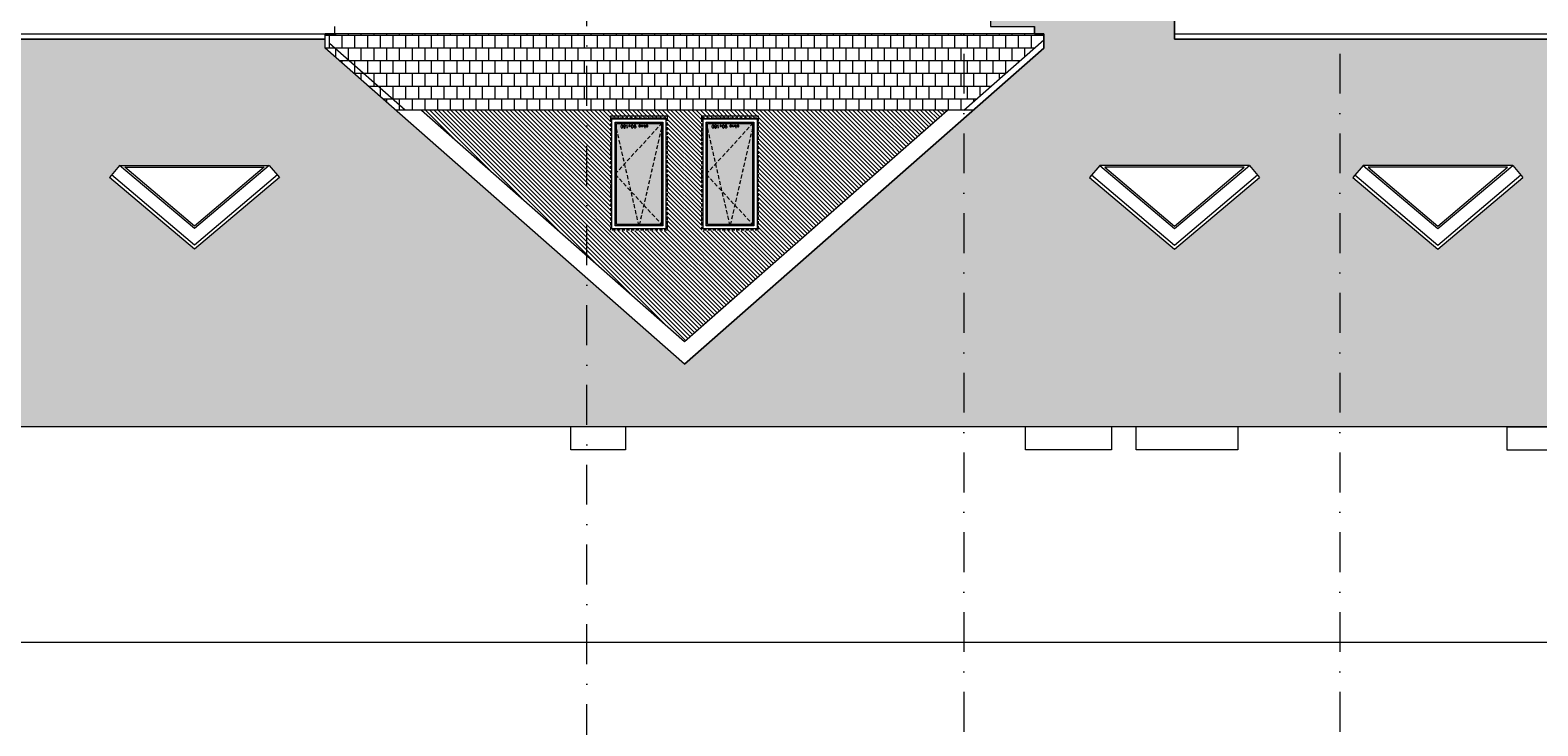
# Model space of a CAD drawing. Header units: millimetres. Extents: x 23192 to 177760, y -399809 to -79279.
# Tile 181 of 256: x 51106 to 53506, y -193206 to -192097. Entities that reach past the tile are written whole.
import ezdxf

# ---------------------------------------------------------------- set-up
doc = ezdxf.new("R2010")
doc.units = ezdxf.units.MM
for name, pattern in [('CACHE', [9.525, 6.35, -3.175]), ('CARKOVANA', [7.5, 5, -2.5]), ('DASHDOT', [25.4, 12.7, -6.35, 0, -6.35])]:
    doc.linetypes.add(name, pattern=pattern)
doc.layers.get('0').update_dxf_attribs({"lineweight": 0})
for name, color, linetype, lineweight in [('! opisy okien elewacja', 7, 'Continuous', 0), ('!! 0_ Istn-okna', 6, 'Continuous', 13), ('!! 0_ Istn-widok', 1, 'Continuous', 15), ('!! 0_ WIDOK ELEWACJA', 4, 'Continuous', 0), ('!! 0_Istn-drzwi', 1, 'Continuous', 13), ('!! 0_Osie', 1, 'DASHDOT', 13), ('!! 1_Hatch dach', 252, 'Continuous', 5), ('!! 2_NOWE OKNA WIDOk - remont', 140, 'Continuous', 5), ('0-osie-liniA', 14, 'DASHDOT', 5)]:
    doc.layers.add(name, color=color, linetype=linetype, lineweight=lineweight)
doc.layers.add('!! 0_ramki', color=66, linetype='Continuous', lineweight=9, plot=False)
doc.layers.add('!! 1_ELEWACJA KOLOR', color=7, linetype='Continuous', lineweight=13, true_color=0x6888bb)
doc.styles.add('TXT', font='simplex.shx')

# ---------------------------------------------------------------- blocks, each defined once
blk = doc.blocks.new('okno 90x180')
at = {"layer": '!! 1_Hatch dach', "true_color": 0x575757}
h = blk.add_hatch(dxfattribs=at)
h.set_pattern_fill('DOTS', color=251)
h.set_pattern_definition([(0, (-9632.3096, -11392.1331), (0.79375, 1.5875), [0, -1.5875])])
h.paths.add_polyline_path([(9, -10), (81, -10), (81, -171), (9, -171)])
at = {"layer": '!! 0_ Istn-okna', "linetype": 'CARKOVANA', "lineweight": 5}
blk.add_lwpolyline([(0, -1), (90, -1), (90, -180), (0, -180)], close=True, dxfattribs=at)
at = {"layer": '!! 0_ Istn-okna'}
for points in [[(2, -3), (88, -3), (88, -178), (2, -178)], [(7, -8), (83, -8), (83, -173), (7, -173)], [(9, -10), (81, -10), (81, -171), (9, -171)], [(0, -178), (90, -178), (90, -183), (0, -183)]]:
    blk.add_lwpolyline(points, close=True, dxfattribs=at)
at = {"layer": '!! 1_Hatch dach', "color": 251, "linetype": 'CACHE', "true_color": 0x575757}
for points in [[(7, -173), (45, -8), (83, -173)], [(7, -8), (83, -90), (7, -173)]]:
    blk.add_lwpolyline(points, dxfattribs=at)
at = {"insert": (30.1, -163.6), "char_height": 5, "attachment_point": 1, "style": 'TXT'}
blk.add_mtext_dynamic_manual_height_columns('okno 90x180', width=52.63, gutter_width=75, heights=[0], dxfattribs=at)
blk = doc.blocks.new('BLOK OSIE A-B PN')
at = {"layer": '0-osie-liniA', "ltscale": 5}
for points in [[(51992.2, -184306.7), (51992.2, -182063)], [(52592.2, -182063), (52592.2, -184306.7)], [(53191.2, -182063), (53191.2, -184306.7)]]:
    blk.add_lwpolyline(points, dxfattribs=at)

msp = doc.modelspace()

# ---------------------------------------------------------------- hatches: boundary and pattern name
at = {"layer": '!! 1_ELEWACJA KOLOR', "true_color": 0x4f5358}
h = msp.add_hatch(dxfattribs=at)
h.set_pattern_fill('ANSI31', color=251, scale=1.5, angle=90)
h.set_pattern_definition([(135, (130878.9713, -432804.355), (-3.367596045, -3.367596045), [])])
h.paths.add_polyline_path([(52566.52941, -192225.00465), (51728.89344, -192225.00465), (52147.71142, -192593.56448)])
h.paths.add_polyline_path([(52030.21142, -192237.00465), (52120.21142, -192237.00465), (52120.21142, -192417.00465), (52030.21142, -192417.00465)], flags=16)
h.paths.add_polyline_path([(52032.21142, -192239.00465), (52118.21142, -192239.00465), (52118.21142, -192415.00465), (52032.21142, -192415.00465)], flags=0)
h.paths.add_polyline_path([(52037.21142, -192244.00465), (52113.21142, -192244.00465), (52113.21142, -192410.00465), (52037.21142, -192410.00465)], flags=0)
h.paths.add_polyline_path([(52039.21142, -192252.74149), (52037.66926, -192246.00465), (52111.3801, -192246.00465), (52113.21142, -192244.00465), (52111.21142, -192252.74149), (52111.21142, -192407.82044), (52111.3801, -192408.00465), (52075.66926, -192408.00465), (52075.21142, -192410.00465), (52074.75359, -192408.00465), (52039.21142, -192408.00465), (52039.21142, -192329.18886), (52037.21142, -192327.00465), (52039.21142, -192324.82044)], flags=0)
h.paths.add_polyline_path([(52175.21142, -192237.00465), (52265.21142, -192237.00465), (52265.21142, -192417.00465), (52175.21142, -192417.00465)], flags=16)
h.paths.add_polyline_path([(52177.21142, -192239.00465), (52263.21142, -192239.00465), (52263.21142, -192415.00465), (52177.21142, -192415.00465)], flags=0)
h.paths.add_polyline_path([(52182.21142, -192244.00465), (52258.21142, -192244.00465), (52258.21142, -192410.00465), (52182.21142, -192410.00465)], flags=0)
h.paths.add_polyline_path([(52184.21142, -192252.74149), (52182.66926, -192246.00465), (52256.3801, -192246.00465), (52258.21142, -192244.00465), (52256.21142, -192252.74149), (52256.21142, -192407.82044), (52256.3801, -192408.00465), (52220.66926, -192408.00465), (52220.21142, -192410.00465), (52219.75359, -192408.00465), (52184.21142, -192408.00465), (52184.21142, -192329.18886), (52182.21142, -192327.00465), (52184.21142, -192324.82044)], flags=0)
h.paths.add_polyline_path([(52091.38367, -192247.16428), (52041.26462, -192247.16428), (52041.26462, -192254.66428), (52091.38367, -192254.66428)], flags=8)
h.paths.add_polyline_path([(52236.38367, -192247.16428), (52186.26462, -192247.16428), (52186.26462, -192254.66428), (52236.38367, -192254.66428)], flags=8)
at = {"layer": '!! 1_Hatch dach'}
h = msp.add_hatch(dxfattribs=at)
h.set_pattern_fill('AR-B88', color=8, scale=0.1)
h.paths.add_polyline_path([(51367.40264, -192446.46829), (51232.09142, -192332.02298), (51248.23597, -192312.93493), (51486.5693, -192312.93493), (51502.71385, -192332.02298)], flags=16)
h.paths.add_polyline_path([(51367.40264, -192413.72529), (51248.23597, -192312.93493), (51486.5693, -192312.93493)], flags=0)
h.paths.add_polyline_path([(51367.40264, -192409.79613), (51256.42847, -192315.93493), (51478.3768, -192315.93493)], flags=0)
h.paths.add_polyline_path([(51083.54718, -192332.02298), (50948.23597, -192446.46829), (50812.92476, -192332.02298), (50829.0693, -192312.93493), (51067.40264, -192312.93493)], flags=16)
h.paths.add_polyline_path([(51067.40264, -192312.93493), (50948.23597, -192413.72529), (50829.0693, -192312.93493)], flags=0)
h.paths.add_polyline_path([(51059.21014, -192315.93493), (50948.23597, -192409.79613), (50837.2618, -192315.93493)], flags=0)
h.paths.add_polyline_path([(50664.38051, -192332.02298), (50529.0693, -192446.46829), (50393.75809, -192332.02298), (50409.90264, -192312.93493), (50648.23597, -192312.93493)], flags=16)
h.paths.add_polyline_path([(50648.23597, -192312.93493), (50529.0693, -192413.72529), (50409.90264, -192312.93493)], flags=0)
h.paths.add_polyline_path([(50640.04347, -192315.93493), (50529.0693, -192409.79613), (50418.09513, -192315.93493)], flags=0)
h.paths.add_polyline_path([(52792.709, -192332.02298), (52808.85355, -192312.93493), (53047.18688, -192312.93493), (53063.33142, -192332.02298), (52928.02021, -192446.46829)], flags=16)
h.paths.add_polyline_path([(52808.85355, -192312.93493), (53047.18688, -192312.93493), (52928.02021, -192413.72529)], flags=0)
h.paths.add_polyline_path([(52817.04604, -192315.93493), (53038.99438, -192315.93493), (52928.02021, -192409.79613)], flags=0)
h.paths.add_polyline_path([(50038.0127, -192302.56409), (49868.0127, -192302.56409), (49868.0127, -192183.56409), (50038.0127, -192183.56409)], flags=0)
h.paths.add_polyline_path([(50031.0127, -192295.56409), (49955.5127, -192295.56409), (49955.5127, -192190.56409), (50031.0127, -192190.56409)], flags=0)
h.paths.add_polyline_path([(50029.0127, -192294.10453), (50028.27215, -192293.56409), (49993.98174, -192293.56409), (49993.2627, -192295.56409), (49992.54365, -192293.56409), (49957.70317, -192293.56409), (49957.70317, -192196.65679), (49956.23174, -192192.56409), (50028.16572, -192192.56409), (50031.0127, -192190.56409), (50029.0127, -192196.127)], flags=0)
h.paths.add_polyline_path([(53211.87567, -192332.02298), (53228.02021, -192312.93493), (53466.35355, -192312.93493), (53482.49809, -192332.02298), (53347.18688, -192446.46829)], flags=16)
h.paths.add_polyline_path([(49950.5127, -192295.56409), (49875.0127, -192295.56409), (49875.0127, -192190.56409), (49950.5127, -192190.56409)], flags=0)
h.paths.add_polyline_path([(49948.32223, -192293.56409), (49913.48174, -192293.56409), (49912.7627, -192295.56409), (49912.04365, -192293.56409), (49877.75324, -192293.56409), (49877.0127, -192294.10453), (49877.0127, -192196.127), (49875.0127, -192190.56409), (49877.85967, -192192.56409), (49949.79365, -192192.56409), (49948.32223, -192196.65679)], flags=0)
h.paths.add_polyline_path([(53228.02021, -192312.93493), (53466.35355, -192312.93493), (53347.18688, -192413.72529)], flags=0)
h.paths.add_polyline_path([(53236.21271, -192315.93493), (53458.16105, -192315.93493), (53347.18688, -192409.79613)], flags=0)
h.paths.add_polyline_path([(49738.0127, -192302.56409), (49568.0127, -192302.56409), (49568.0127, -192183.56409), (49738.0127, -192183.56409)], flags=0)
h.paths.add_polyline_path([(49731.0127, -192295.56409), (49655.5127, -192295.56409), (49655.5127, -192190.56409), (49731.0127, -192190.56409)], flags=0)
h.paths.add_polyline_path([(49729.0127, -192294.10453), (49728.27215, -192293.56409), (49693.98174, -192293.56409), (49693.2627, -192295.56409), (49692.54365, -192293.56409), (49657.70317, -192293.56409), (49657.70317, -192196.65679), (49656.23174, -192192.56409), (49728.16572, -192192.56409), (49731.0127, -192190.56409), (49729.0127, -192196.127)], flags=0)
h.paths.add_polyline_path([(49650.5127, -192295.56409), (49575.0127, -192295.56409), (49575.0127, -192190.56409), (49650.5127, -192190.56409)], flags=0)
h.paths.add_polyline_path([(49648.32223, -192293.56409), (49613.48174, -192293.56409), (49612.7627, -192295.56409), (49612.04365, -192293.56409), (49577.75324, -192293.56409), (49577.0127, -192294.10453), (49577.0127, -192196.127), (49575.0127, -192190.56409), (49577.85967, -192192.56409), (49649.79365, -192192.56409), (49648.32223, -192196.65679)], flags=0)
h.paths.add_polyline_path([(53631.04234, -192332.02298), (53647.18688, -192312.93493), (53885.52021, -192312.93493), (53901.66476, -192332.02298), (53766.35355, -192446.46829)], flags=16)
h.paths.add_polyline_path([(53647.18688, -192312.93493), (53885.52021, -192312.93493), (53766.35355, -192413.72529)], flags=0)
h.paths.add_polyline_path([(53655.37938, -192315.93493), (53877.32771, -192315.93493), (53766.35355, -192409.79613)], flags=0)
h.paths.add_polyline_path([(49438.0127, -192302.56409), (49268.0127, -192302.56409), (49268.0127, -192183.56409), (49438.0127, -192183.56409)], flags=0)
h.paths.add_polyline_path([(49431.0127, -192295.56409), (49355.5127, -192295.56409), (49355.5127, -192190.56409), (49431.0127, -192190.56409)], flags=0)
h.paths.add_polyline_path([(49429.0127, -192294.10453), (49428.27215, -192293.56409), (49393.98174, -192293.56409), (49393.2627, -192295.56409), (49392.54365, -192293.56409), (49357.70317, -192293.56409), (49357.70317, -192196.65679), (49356.23174, -192192.56409), (49428.16572, -192192.56409), (49431.0127, -192190.56409), (49429.0127, -192196.127)], flags=0)
h.paths.add_polyline_path([(49350.5127, -192295.56409), (49275.0127, -192295.56409), (49275.0127, -192190.56409), (49350.5127, -192190.56409)], flags=0)
h.paths.add_polyline_path([(49348.32223, -192293.56409), (49313.48174, -192293.56409), (49312.7627, -192295.56409), (49312.04365, -192293.56409), (49277.75324, -192293.56409), (49277.0127, -192294.10453), (49277.0127, -192196.127), (49275.0127, -192190.56409), (49277.85967, -192192.56409), (49349.79365, -192192.56409), (49348.32223, -192196.65679)], flags=0)
h.paths.add_polyline_path([(49128.71142, -192302.56409), (48958.71142, -192302.56409), (48958.71142, -192183.56409), (49128.71142, -192183.56409)], flags=0)
h.paths.add_polyline_path([(49121.71142, -192295.56409), (49046.21142, -192295.56409), (49046.21142, -192190.56409), (49121.71142, -192190.56409)], flags=0)
h.paths.add_polyline_path([(49119.71142, -192294.10453), (49118.97088, -192293.56409), (49084.68047, -192293.56409), (49083.96142, -192295.56409), (49083.24238, -192293.56409), (49048.40189, -192293.56409), (49048.40189, -192196.65679), (49046.93047, -192192.56409), (49118.86445, -192192.56409), (49121.71142, -192190.56409), (49119.71142, -192196.127)], flags=0)
h.paths.add_polyline_path([(49041.21142, -192295.56409), (48965.71142, -192295.56409), (48965.71142, -192190.56409), (49041.21142, -192190.56409)], flags=0)
h.paths.add_polyline_path([(49039.02095, -192293.56409), (49004.18047, -192293.56409), (49003.46142, -192295.56409), (49002.74238, -192293.56409), (48968.45197, -192293.56409), (48967.71142, -192294.10453), (48967.71142, -192196.127), (48965.71142, -192190.56409), (48968.5584, -192192.56409), (49040.49238, -192192.56409), (49039.02095, -192196.65679)], flags=0)
h.paths.add_polyline_path([(49049.88367, -192193.72372), (48997.85986, -192193.72372), (48997.85986, -192201.22372), (49049.88367, -192201.22372)], flags=8)
h.paths.add_polyline_path([(49359.18494, -192193.72372), (49307.16113, -192193.72372), (49307.16113, -192201.22372), (49359.18494, -192201.22372)], flags=8)
h.paths.add_polyline_path([(49659.18494, -192193.72372), (49607.16113, -192193.72372), (49607.16113, -192201.22372), (49659.18494, -192201.22372)], flags=8)
h.paths.add_polyline_path([(49959.18494, -192193.72372), (49907.16113, -192193.72372), (49907.16113, -192201.22372), (49959.18494, -192201.22372)], flags=8)
h.paths.add_polyline_path([(50129.71142, -192112.04828), (50129.71142, -192729.00465), (55097.71142, -192729.00465), (55097.71142, -192112.04828), (52927.71142, -192112.04828), (52927.71142, -191847.63705), (52634.71142, -191847.63705), (52634.71142, -192091.41588), (52704.71142, -192091.41588), (52704.71142, -192103.40448), (52719.71142, -192103.40448), (52719.71142, -192126.2539), (52147.71142, -192629.6139), (51575.71142, -192126.2539), (51575.71142, -192112.04828)])
h = msp.add_hatch(dxfattribs=at)
h.set_pattern_fill('AR-B88', color=8, scale=0.1)
h.paths.add_polyline_path([(52719.71142, -192112.93324), (52719.71142, -192103.40448), (52704.71142, -192103.40448), (51575.71142, -192103.40448), (51575.71142, -192126.2539), (51687.92818, -192225.00465), (52592.35755, -192225.00465)])

# ---------------------------------------------------------------- linework, layer by layer
at = {"layer": '! opisy okien elewacja'}
for points in [[(50129.71142, -192729.00465), (55097.71142, -192729.00465), (55097.71142, -192112.04828), (52927.71142, -192112.04828), (52927.71142, -191847.63705), (52634.71142, -191847.63705), (52634.71142, -192091.41588), (52704.71142, -192091.41588), (52704.71142, -192103.40448), (52719.71142, -192103.40448), (52719.71142, -192126.2539), (52147.71142, -192629.6139), (51575.71142, -192126.2539), (51575.71142, -192112.04828), (48811.71142, -192112.04828), (48811.71142, -192729.00465), (50104.71142, -192729.00465)], [(51248.23597, -192312.93493), (51486.5693, -192312.93493)], [(53047.18688, -192312.93493), (52808.85355, -192312.93493)], [(53466.35355, -192312.93493), (53228.02021, -192312.93493)]]:
    msp.add_lwpolyline(points, dxfattribs=at)
at = {"layer": '!! 0_ Istn-widok'}
for points in [[(52053.71142, -192766.00465), (51966.71142, -192766.00465), (51966.71142, -192729.00465), (52053.71142, -192729.00465)], [(52827.71142, -192766.00465), (52690.71142, -192766.00465), (52690.71142, -192729.00465), (52827.71142, -192729.00465)], [(53028.71142, -192766.00465), (52866.71142, -192766.00465), (52866.71142, -192729.00465), (53028.71142, -192729.00465)], [(53544.71142, -192766.50465), (53457.71142, -192766.50465), (53457.71142, -192729.50465), (53544.71142, -192729.50465)]]:
    msp.add_lwpolyline(points, close=True, dxfattribs=at)
at = {"layer": '!! 0_ WIDOK ELEWACJA'}
for p, q in [((51367.40264, -192413.72529), (51248.23597, -192312.93493)), ((51486.5693, -192312.93493), (51367.40264, -192413.72529)), ((52808.85355, -192312.93493), (52928.02021, -192413.72529)), ((52928.02021, -192413.72529), (53047.18688, -192312.93493)), ((53228.02021, -192312.93493), (53347.18688, -192413.72529)), ((53347.18688, -192413.72529), (53466.35355, -192312.93493)), ((51367.40264, -192446.46829), (51232.09142, -192332.02298)), ((51367.40264, -192439.91969), (51235.32033, -192328.20537)), ((51499.48494, -192328.20537), (51367.40264, -192439.91969)), ((51502.71385, -192332.02298), (51367.40264, -192446.46829)), ((52792.709, -192332.02298), (52928.02021, -192446.46829)), ((52795.93791, -192328.20537), (52928.02021, -192439.91969)), ((52928.02021, -192439.91969), (53060.10252, -192328.20537)), ((52928.02021, -192446.46829), (53063.33142, -192332.02298)), ((53211.87567, -192332.02298), (53347.18688, -192446.46829)), ((53215.10458, -192328.20537), (53347.18688, -192439.91969)), ((53347.18688, -192439.91969), (53479.26918, -192328.20537)), ((53347.18688, -192446.46829), (53482.49809, -192332.02298))]:
    msp.add_line(p, q, dxfattribs=at)
for points in [[(52927.71142, -191827.00465), (52927.71142, -192112.04828)], [(48801.71142, -192103.40448), (51590.71142, -192103.40448)], [(51575.71142, -192126.2539), (51575.71142, -192103.40448), (51590.71142, -192103.40448)], [(52704.71142, -192103.40448), (51575.71142, -192103.40448)], [(51590.71142, -192103.40448), (51590.71142, -192091.41588)], [(52704.71142, -192103.40448), (52704.71142, -192091.41588)], [(52719.71142, -192126.2539), (52719.71142, -192103.40448), (52704.71142, -192103.40448)], [(52927.71142, -192103.40448), (55107.71142, -192103.40448)], [(48801.71142, -192112.04828), (51575.71142, -192112.04828)], [(52147.71142, -192629.6139), (51575.71142, -192126.2539)], [(51703.0653, -192225.00465), (51582.3177, -192118.74677)], [(52147.71142, -192629.6139), (52719.71142, -192126.2539)], [(52592.35755, -192225.00465), (52719.71142, -192112.93324)], [(52927.71142, -192112.04828), (55107.71142, -192112.04828)], [(52607.49467, -192225.00465), (51687.92818, -192225.00465)], [(51728.89344, -192225.00465), (52147.71142, -192593.56448), (52566.52941, -192225.00465)], [(48801.71142, -192729.00465), (55107.71142, -192729.00465)]]:
    msp.add_lwpolyline(points, dxfattribs=at)
for points in [[(51367.40264, -192413.72529), (51248.23597, -192312.93493), (51486.5693, -192312.93493)], [(51367.40264, -192409.79613), (51256.42847, -192315.93493), (51478.3768, -192315.93493)], [(52928.02021, -192413.72529), (53047.18688, -192312.93493), (52808.85355, -192312.93493)], [(52928.02021, -192409.79613), (53038.99438, -192315.93493), (52817.04604, -192315.93493)], [(53347.18688, -192413.72529), (53466.35355, -192312.93493), (53228.02021, -192312.93493)], [(53347.18688, -192409.79613), (53458.16105, -192315.93493), (53236.21271, -192315.93493)]]:
    msp.add_lwpolyline(points, close=True, dxfattribs=at)
at = {"layer": '!! 0_Istn-drzwi'}
for points in [[(51248.23597, -192312.93493), (51232.09142, -192332.02298)], [(51486.5693, -192312.93493), (51502.71385, -192332.02298)], [(52808.85355, -192312.93493), (52792.709, -192332.02298)], [(53047.18688, -192312.93493), (53063.33142, -192332.02298)], [(53228.02021, -192312.93493), (53211.87567, -192332.02298)], [(53466.35355, -192312.93493), (53482.49809, -192332.02298)]]:
    msp.add_lwpolyline(points, dxfattribs=at)
at = {"layer": '!! 0_ramki'}
msp.add_lwpolyline([(48191.01382, -190618.54154), (55530.76451, -190618.54154), (55530.76451, -193073.18237), (48191.01382, -193073.18237)], close=True, dxfattribs=at)

# ---------------------------------------------------------------- block references
at = {"layer": '!! 0_Osie'}
msp.add_blockref('BLOK OSIE A-B PN', (0, -9182.23287), dxfattribs=at)
at = {"layer": '!! 2_NOWE OKNA WIDOk - remont', "rotation": 180}
for p in [(52120.21142, -192417.00465), (52265.21142, -192417.00465)]:
    msp.add_blockref('okno 90x180', p, dxfattribs=at)

doc.saveas('drawing.dxf')
